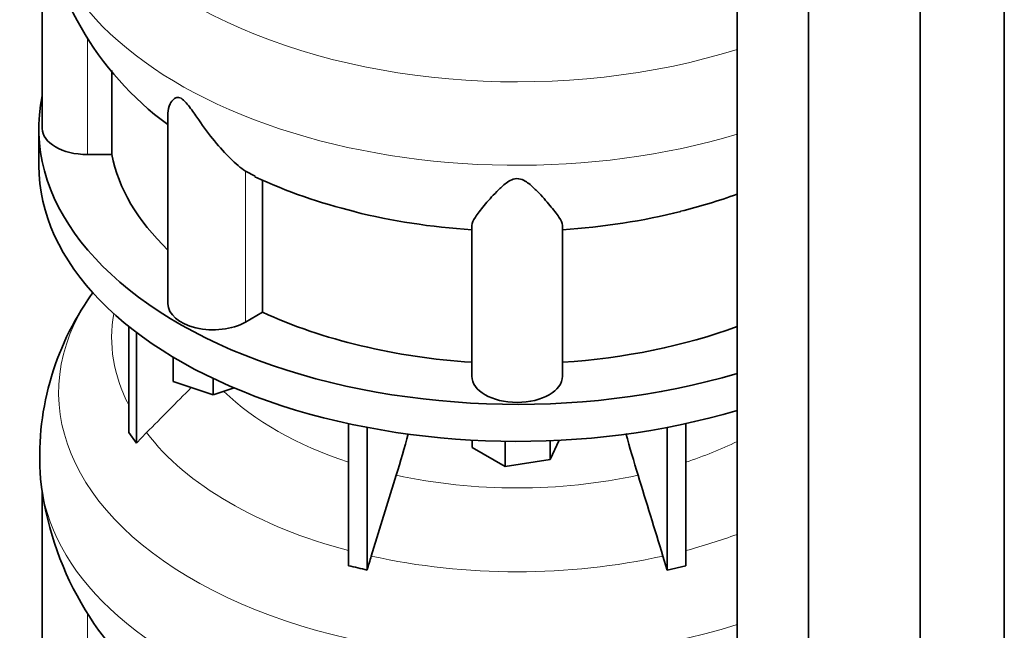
# Model space of a CAD drawing. Header units: millimetres. Extents: x 382 to 1256, y -1271 to 1550.
# Tile 7 of 22: x 959 to 1252, y -854 to -672. Entities that reach past the tile are written whole.
import ezdxf

# ---------------------------------------------------------------- set-up
doc = ezdxf.new("R2010")
doc.units = ezdxf.units.MM
doc.layers.add('MID_344-2', color=7, linetype='Continuous')
doc.layers.add('VSI344_DIFFUSORE', color=7, linetype='Continuous')

# ---------------------------------------------------------------- blocks, each defined once
blk = doc.blocks.new('SE4')
at = {"layer": 'MID_344-2', "color": 7, "linetype": 'Continuous', "lineweight": 35}
for p, q in [((1252.15, -925.21), (1252.15, -557.11)), ((1227.09, -944.41), (1227.09, -576.08)), ((1172.54, -580.39), (1172.54, -948.8)), ((1193.83, -958.88), (1193.83, -590.55))]:
    blk.add_line(p, q, dxfattribs=at)
at = {"layer": 'VSI344_DIFFUSORE', "color": 7, "linetype": 'Continuous', "lineweight": 35}
for p, q in [((965.52, -641.09), (965.52, -704.44)), ((986.27, -712.24), (986.27, -687.24)), ((1003.01, -699.95), (1003.01, -756.7)), ((964.52, -704.44), (964.52, -715.47)), ((986.27, -712.24), (979.02, -712.24)), ((1029.02, -718.68), (1026.06, -717.22)), ((1031.19, -759.25), (1031.19, -719.75)), ((1093.52, -778.34), (1093.52, -733.35)), ((1120.52, -778.34), (1120.52, -733.35)), ((1031.19, -759.25), (1026.06, -762.21)), ((991.31, -795.12), (991.31, -763.48)), ((993.61, -798.32), (993.61, -765.28)), ((1004.51, -779.89), (1004.51, -772.61)), ((1016.51, -783.89), (1004.51, -779.89)), ((1016.51, -783.89), (1016.51, -779.01)), ((1022.75, -781.81), (1016.51, -783.89)), ((1056.8, -834.8), (1056.8, -792.46)), ((1062.34, -836.13), (1062.34, -793.59)), ((1151.7, -836.13), (1151.7, -793.59)), ((1157.25, -834.8), (1157.25, -792.46)), ((991.31, -795.12), (993.61, -798.32)), ((993.61, -798.32), (996.61, -795.15)), ((1093.64, -799.6), (1093.64, -797.37)), ((1103.44, -805.26), (1103.44, -797.71)), ((1119.5, -797.42), (1116.82, -803.19)), ((1116.82, -803.19), (1116.82, -797.54)), ((1103.44, -805.26), (1093.64, -799.6)), ((1116.82, -803.19), (1103.44, -805.26)), ((1071.01, -807.83), (1063.58, -831.94)), ((965.52, -812.56), (965.52, -875.91)), ((1150.46, -831.94), (1151.7, -836.13)), ((1151.7, -836.13), (1157.25, -834.8))]:
    blk.add_line(p, q, dxfattribs=at)
at = {"layer": 'VSI344_DIFFUSORE', "color": 4, "linetype": 'Continuous', "lineweight": 9}
for p, q in [((979.02, -712.24), (979.02, -677.39)), ((1026.06, -762.21), (1026.06, -717.22)), ((979.02, -883.7), (979.02, -848.85))]:
    blk.add_line(p, q, dxfattribs=at)
at = {"layer": 'VSI344_DIFFUSORE', "color": 7, "linetype": 'Continuous', "lineweight": 35}
for centre, radius, start, end in [((1059.08, -627.24), 94.56, 186.2219, 233.5673), ((1096.26, -573.75), 159.97, 245.1095, 256.3698), ((1118.29, -575.6), 158.06, 283.6872, 290.0826), ((1076.71, -821.49), 117.74, 144.5718, 145.0686), ((1047.94, -802.23), 83.13, 144.6032, 184.5861), ((645.31, -676.9), 445.37, 342.904, 344.5575), ((1568.73, -676.9), 445.37, 195.4332, 197.096), ((1059.08, -798.71), 94.56, 186.2219, 233.5673), ((1265.4, -894.06), 211.17, 162.8912, 164.0764), ((1026.39, -974.19), 142.66, 75.4059, 77.6951)]:
    blk.add_arc(centre, radius, start, end, dxfattribs=at)
at = {"layer": 'VSI344_DIFFUSORE', "color": 4, "linetype": 'Continuous', "lineweight": 9}
for centre, major_axis, start_param, end_param in [((1107.02, -611.72), (136.58, 0), 2.76304, 5.212737), ((1107.02, -633.4), (-142.13, 0), 0.048872, 2.049895), ((1107.02, -783.19), (136.58, 0), 2.76304, 5.212737), ((1107.02, -766.87), (120.79, 0), 3.038624, 3.432735), ((1107.02, -753.1), (-101.4, 0), 0.532702, 1.052595), ((1107.02, -766.87), (-120.79, 0), 0.417538, 1.141984), ((1107.02, -753.1), (101.4, 0), -1.052595, -0.868255), ((1107.02, -804.87), (-142.13, 0), 0.048872, 2.049895), ((1107.02, -753.1), (-101.4, 0), 1.207688, 1.933905), ((1107.02, -766.87), (120.79, 0), -1.141984, -0.997489), ((1107.02, -766.87), (-120.79, 0), 1.202936, 1.938657)]:
    blk.add_ellipse(centre, major_axis=major_axis, ratio=0.57735, start_param=start_param, end_param=end_param, dxfattribs=at)
at = {"layer": 'VSI344_DIFFUSORE', "color": 7, "linetype": 'Continuous', "lineweight": 35}
for centre, major_axis, start_param, end_param in [((1107.02, -704.44), (142.5, 0), 3.023053, 5.190143), ((979.02, -704.44), (13.5, 0), 3.141604, 4.712389), ((1107.02, -704.44), (-121.5, 0), 0.111341, 0.543224), ((1107.02, -715.47), (142.5, 0), 3.141593, 5.190143), ((1107.02, -664.95), (-121.5, 0), 1.160032, 1.459455), ((1107.02, -664.95), (121.5, 0), 4.82373, 5.124993), ((1016.51, -756.7), (13.5, 0), 3.141581, 5.497787), ((1107.02, -704.44), (-121.5, 0), 0.896739, 1.459455), ((1107.02, -704.44), (121.5, 0), 4.82373, 5.281941), ((1107.02, -778.34), (13.5, 0), 3.141593, 6.283185)]:
    blk.add_ellipse(centre, major_axis=major_axis, ratio=0.57735, start_param=start_param, end_param=end_param, dxfattribs=at)
for points, knots in [([(1026.06, -717.22), (1024.69, -716.24), (1023.17, -714.96), (1020.04, -711.89), (1018.43, -710.12), (1015.29, -706.27), (1013.74, -704.17), (1011.38, -700.81), (1010.6, -699.65), (1009.34, -697.93), (1008.9, -697.34), (1007.95, -696.25), (1007.41, -695.73), (1006.39, -695.18), (1005.96, -695.16), (1005.27, -695.33), (1005, -695.5), (1004.29, -696.09), (1003.96, -696.6), (1003.23, -698.03), (1003.01, -699.01), (1003.01, -699.96)], [0, 0, 0, 0, 0.125, 0.125, 0.25, 0.25, 0.375, 0.375, 0.4375, 0.4375, 0.46875, 0.46875, 0.5, 0.5, 0.53125, 0.53125, 0.5625, 0.5625, 0.625, 0.625, 0.7387976, 0.7387976, 0.7387976, 0.7387976]), ([(1120.52, -733.35), (1120.52, -732.7), (1120.12, -731.88), (1118.81, -729.87), (1117.89, -728.7), (1115.73, -726.12), (1114.48, -724.7), (1112.25, -722.43), (1111.45, -721.65), (1110.04, -720.56), (1109.54, -720.21), (1108.36, -719.62), (1107.65, -719.4), (1106.21, -719.44), (1105.53, -719.69), (1104.38, -720.29), (1103.89, -720.64), (1102.5, -721.74), (1101.72, -722.51), (1099.52, -724.74), (1098.27, -726.18), (1096.11, -728.74), (1095.23, -729.89), (1093.93, -731.87), (1093.52, -732.71), (1093.52, -733.35)], [0, 0, 0, 0, 0.125, 0.125, 0.25, 0.25, 0.375, 0.375, 0.4375, 0.4375, 0.46875, 0.46875, 0.5, 0.5, 0.53125, 0.53125, 0.5625, 0.5625, 0.625, 0.625, 0.75, 0.75, 0.875, 0.875, 1, 1, 1, 1])]:
    blk.add_open_spline(points, degree=3, knots=knots, dxfattribs=at)
for points in [[(996.61, -795.15), (1001.06, -790.66), (1005.51, -786.18), (1009.96, -781.7)], [(1143.04, -807.83), (1145.51, -815.86), (1147.99, -823.9), (1150.46, -831.94)]]:
    blk.add_open_spline(points, degree=3, dxfattribs=at)

msp = doc.modelspace()

# ---------------------------------------------------------------- block references
msp.add_blockref('SE4', (0, 0))

doc.saveas('drawing.dxf')
